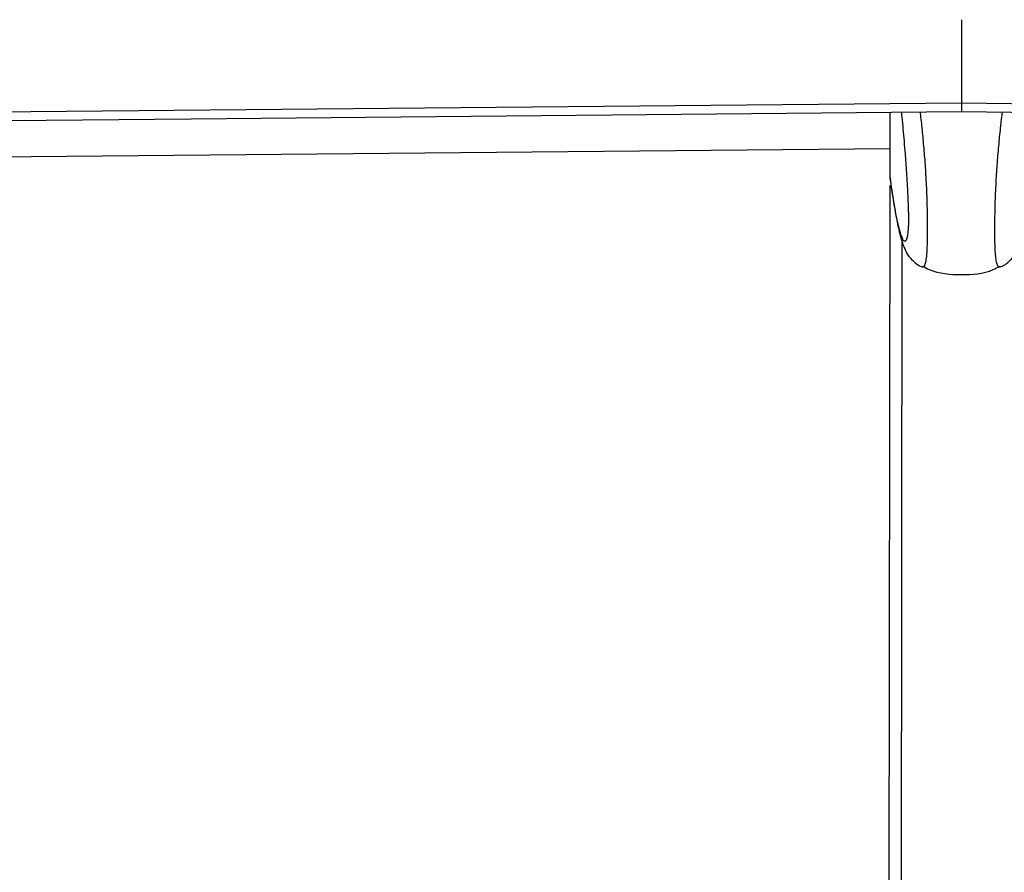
# Paper-space layout '3M DUO Surface Plate' of a CAD drawing. Header units: millimetres. Extents: x 10 to 10348, y 20 to 7979.
# Tile 8 of 117: x 1986 to 2090, y 3106 to 3196. Entities that reach past the tile are written whole.
import ezdxf

# ---------------------------------------------------------------- set-up
doc = ezdxf.new("R2010")
doc.units = ezdxf.units.MM
doc.layers.add('COMPONENT_GEOMETRY', color=7, linetype='Continuous')
doc.styles.add('SLDTEXTSTYLE0', font='TXT', dxfattribs={"width": 0.75})
doc.dimstyles.new('SLDDIMSTYLE0', dxfattribs={"dimtxt": 75, "dimasz": 3.302, "dimexe": 0, "dimexo": 0.0625, "dimgap": 18.75, "dimtad": 0, "dimtih": 1, "dimtoh": 1, "dimdec": 1, "dimrnd": 1e-09, "dimzin": 12, "dimdsep": 46, "dimtxsty": 'SLDTEXTSTYLE0', "dimsah": 1, "dimcen": 0.09, "dimadec": 0, "dimazin": 3, "dimtfac": 1, "dimtdec": 1, "dimtofl": 0, "dimtmove": 0, "dimatfit": 3, "dimfxl": 1, "dimfrac": 2, "dimtolj": 1, "dimtzin": 12, "dimarcsym": 0})

# ---------------------------------------------------------------- blocks, each defined once
blk = doc.blocks.new('_D_14')
at = {"layer": 'COMPONENT_GEOMETRY', "color": 7}
for p, q in [((3604.47, 3861.9), (417.28, 3861.9)), ((420.45, 3861.9), (420.45, 2461.18)), ((420.45, 941.4), (420.45, 2342.12)), ((3455.96, 941.4), (417.28, 941.4))]:
    blk.add_line(p, q, dxfattribs=at)
for points in [[(420.45, 3861.9), (419.94, 3858.6), (420.96, 3858.6)], [(420.45, 941.4), (420.96, 944.7), (419.94, 944.7)]]:
    blk.add_solid(points, dxfattribs=at)
at = {"layer": 'COMPONENT_GEOMETRY', "color": 7, "insert": (268.06, 2438.8), "char_height": 75, "attachment_point": 1, "style": 'SLDTEXTSTYLE0'}
blk.add_mtext('2920.5', dxfattribs=at)

psp = doc.layouts.new('3M DUO Surface Plate')

# ---------------------------------------------------------------- linework, layer by layer
at = {"color": 7, "linetype": 'Continuous', "lineweight": 25}
for p, q in [((2085.74, 3195.77), (2085.73, 3187)), ((2085.73, 3187), (2085.73, 3187)), ((2085.73, 3187), (2085.73, 3186.09)), ((2078.22, 3179.15), (2078.23, 3186.02)), ((2085.73, 3186.09), (2085.73, 3186.09)), ((2078.22, 3179.15), (2078.26, 3178.74)), ((2078.22, 3179.15), (2078.22, 3179.15)), ((2078.02, 3028.94), (2078.22, 3178.3))]:
    psp.add_line(p, q, dxfattribs=at)
at = {"color": 8, "linetype": 'Continuous', "lineweight": 25}
psp.add_line((2079.3, 3026.55), (2079.5, 3172.31), dxfattribs=at)
at = {"color": 7, "linetype": 'Continuous', "lineweight": 25, "flags": 128}
for points in [[(1323.6, 3180.03), (1365.63, 3180.41), (1376.13, 3180.51), (1406.34, 3180.78), (1436.54, 3181.06), (1466.75, 3181.33), (1527.16, 3181.88), (1557.36, 3182.16), (1617.77, 3182.71), (1647.98, 3182.99), (1708.39, 3183.54), (1738.59, 3183.82), (1799, 3184.37), (1859.41, 3184.92), (2085.73, 3187)], [(2085.73, 3187), (2096.24, 3186.88), (2138.26, 3186.38), (2180.29, 3185.88), (2222.31, 3185.38), (2306.36, 3184.38), (2348.38, 3183.88), (2390.41, 3183.39), (2432.43, 3182.89), (2474.45, 3182.39), (2516.48, 3181.89), (2558.5, 3181.4), (2600.52, 3180.9), (2642.55, 3180.4), (2684.57, 3179.91), (2726.6, 3179.41), (2768.62, 3178.92), (2810.64, 3178.42), (2852.67, 3177.93)], [(1290.16, 3178.81), (1374.2, 3179.57), (1416.23, 3179.96), (1458.25, 3180.34), (1500.28, 3180.72), (1542.3, 3181.1), (1584.33, 3181.49), (1626.35, 3181.87), (1668.37, 3182.26), (1710.4, 3182.64), (1752.42, 3183.03), (1794.45, 3183.41), (1836.47, 3183.8), (1878.5, 3184.18), (1920.52, 3184.57), (1962.54, 3184.95), (2004.57, 3185.34), (2085.73, 3186.09)], [(2085.73, 3186.09), (2096.24, 3185.96), (2138.26, 3185.46), (2180.28, 3184.96), (2222.31, 3184.46), (2306.36, 3183.46), (2348.38, 3182.97), (2390.4, 3182.47), (2432.43, 3181.97), (2474.45, 3181.47), (2516.48, 3180.97), (2558.5, 3180.48), (2600.52, 3179.98), (2642.55, 3179.48), (2684.57, 3178.99), (2726.6, 3178.49), (2768.62, 3178), (2810.64, 3177.5), (2852.67, 3177.01)], [(2078.23, 3182.15), (1855.57, 3180.1), (1792.89, 3179.53), (1783.72, 3179.44)]]:
    psp.add_lwpolyline(points, dxfattribs=at)
at = {"color": 7, "linetype": 'Continuous', "lineweight": 25}
for points, knots in [([(2079.4, 3186.03), (2079.41, 3185.94), (2079.46, 3185.47), (2079.55, 3184.57), (2079.66, 3183.3), (2079.76, 3182.09), (2079.85, 3180.96), (2079.92, 3179.93), (2079.99, 3178.83), (2080.05, 3177.8), (2080.09, 3176.83), (2080.12, 3176.12), (2080.14, 3175.55), (2080.15, 3175.17), (2080.15, 3174.85), (2080.15, 3174.6), (2080.15, 3174.35), (2080.14, 3174.12), (2080.13, 3173.88), (2080.12, 3173.68), (2080.11, 3173.57), (2080.1, 3173.52)], [0, 0, 0, 0, 0.027786, 0.14569, 0.264289, 0.383232, 0.463636, 0.544272, 0.62601, 0.708432, 0.761902, 0.816257, 0.841232, 0.866692, 0.883294, 0.900458, 0.914571, 0.935501, 0.956944, 0.982655, 1, 1, 1, 1]), ([(2078.25, 3178.73), (2078.29, 3178.45), (2078.44, 3177.38), (2078.71, 3175.78), (2079.05, 3173.94), (2079.36, 3172.67), (2079.68, 3171.76), (2079.97, 3171.16), (2080.33, 3170.63), (2080.82, 3170.16), (2081.26, 3169.81), (2081.57, 3169.73), (2081.6, 3169.72)], [0, 0, 0, 0, 0.076183, 0.282054, 0.479855, 0.690264, 0.799233, 0.879839, 0.923144, 0.959191, 0.995583, 1, 1, 1, 1]), ([(2089.81, 3169.72), (2089.95, 3169.77), (2090.32, 3169.92), (2090.77, 3170.29), (2091.15, 3170.69), (2091.4, 3171.06), (2091.65, 3171.53), (2091.88, 3172.1), (2092.16, 3173.01), (2092.47, 3174.36), (2092.82, 3176.28), (2093.06, 3177.77), (2093.18, 3178.64), (2093.19, 3178.7)], [0, 0, 0, 0, 0.01958, 0.052095, 0.085298, 0.122193, 0.168776, 0.252153, 0.365877, 0.565187, 0.774192, 0.983337, 1, 1, 1, 1]), ([(2081.58, 3169.72), (2081.58, 3169.72), (2081.59, 3169.72), (2081.6, 3169.72), (2081.6, 3169.72)], [0, 0, 0, 0, 0.256223, 1, 1, 1, 1]), ([(2081.62, 3169.8), (2081.86, 3169.68), (2083.1, 3169.01), (2085.71, 3168.82), (2088.31, 3169), (2089.56, 3169.67), (2089.79, 3169.79)], [0, 0, 0, 0, 0.095804, 0.5, 0.904195, 1, 1, 1, 1]), ([(2089.83, 3169.71), (2089.83, 3169.71), (2089.83, 3169.71), (2089.82, 3169.71), (2089.82, 3169.71)], [0, 0, 0, 0, 0.266242, 1, 1, 1, 1])]:
    psp.add_open_spline(points, degree=3, knots=knots, dxfattribs=at)
at = {"color": 8, "linetype": 'Continuous', "lineweight": 25}
for points, knots in [([(2081.6, 3169.72), (2081.64, 3169.71), (2081.73, 3169.69), (2081.84, 3169.81), (2081.92, 3170.01), (2081.98, 3170.22), (2082.05, 3170.58), (2082.1, 3171.07), (2082.14, 3171.69), (2082.15, 3172.2), (2082.16, 3172.75), (2082.16, 3173.38), (2082.16, 3174.08), (2082.16, 3174.87), (2082.15, 3175.7), (2082.13, 3176.45), (2082.11, 3177.34), (2082.07, 3178.15), (2082.02, 3179.09), (2081.95, 3180.34), (2081.82, 3182.02), (2081.67, 3183.61), (2081.55, 3184.83), (2081.47, 3185.55), (2081.42, 3185.94), (2081.41, 3186.05)], [0, 0, 0, 0, 0.060857, 0.14151, 0.176252, 0.215997, 0.255966, 0.322026, 0.352616, 0.380548, 0.409066, 0.433536, 0.462372, 0.492214, 0.522806, 0.554147, 0.576243, 0.623883, 0.649437, 0.692122, 0.783401, 0.88141, 0.931094, 0.9809, 1, 1, 1, 1]), ([(2089.82, 3169.71), (2089.78, 3169.7), (2089.69, 3169.68), (2089.58, 3169.8), (2089.49, 3170), (2089.43, 3170.21), (2089.37, 3170.57), (2089.32, 3171.06), (2089.29, 3171.68), (2089.27, 3172.19), (2089.26, 3172.74), (2089.26, 3173.37), (2089.26, 3174.07), (2089.27, 3174.86), (2089.28, 3175.69), (2089.3, 3176.44), (2089.33, 3177.33), (2089.37, 3178.14), (2089.42, 3179.08), (2089.5, 3180.33), (2089.63, 3182.01), (2089.78, 3183.6), (2089.91, 3184.82), (2089.99, 3185.54), (2090.04, 3185.93), (2090.05, 3186.03)], [0, 0, 0, 0, 0.061226, 0.141849, 0.176577, 0.216307, 0.256261, 0.322294, 0.352872, 0.380794, 0.409301, 0.433761, 0.462587, 0.492417, 0.522997, 0.554326, 0.576413, 0.624035, 0.649579, 0.692248, 0.783491, 0.881462, 0.931127, 0.980914, 1, 1, 1, 1]), ([(2080.1, 3173.52), (2080.1, 3173.5), (2080.09, 3173.34), (2080.06, 3173.11), (2080.02, 3172.87), (2079.97, 3172.68), (2079.92, 3172.54), (2079.86, 3172.45), (2079.8, 3172.41), (2079.71, 3172.42), (2079.61, 3172.53), (2079.47, 3172.82), (2079.31, 3173.29), (2079.15, 3173.9), (2079, 3174.53), (2078.87, 3175.16), (2078.74, 3175.84), (2078.59, 3176.7), (2078.42, 3177.78), (2078.29, 3178.7), (2078.22, 3179.15)], [0, 0, 0, 0, 0.004423, 0.031651, 0.058196, 0.084911, 0.11867, 0.152555, 0.186721, 0.22095, 0.286541, 0.35236, 0.445002, 0.537933, 0.603222, 0.668575, 0.7341, 0.799675, 0.89976, 1, 1, 1, 1])]:
    psp.add_open_spline(points, degree=3, knots=knots, dxfattribs=at)

# ---------------------------------------------------------------- dimensions: what is measured, and where the dimension line sits
at = {"layer": 'COMPONENT_GEOMETRY', "color": 7}
dim = psp.add_linear_dim(base=(420.45, 941.4), p1=(3605.74, 3861.9), p2=(3457.23, 941.4), angle=90, dimstyle='SLDDIMSTYLE0', dxfattribs=at)
dim.commit()
dim.dimension.update_dxf_attribs({"geometry": '_D_14', "text_midpoint": (420.45, 2401.65), "dimtype": 160})

doc.saveas('drawing.dxf')
